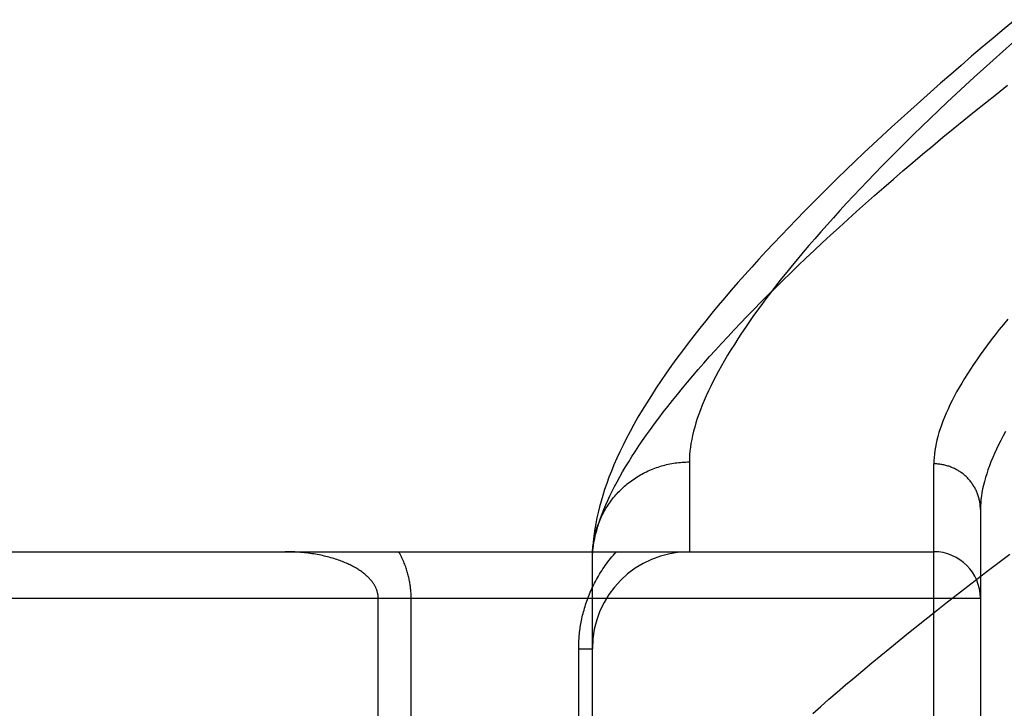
# Model space of a CAD drawing. Header units: inches. Extents: x 0 to 221, y 0 to 143.
# Tile 88 of 256: x 94.269 to 94.903, y 38.72 to 39.163. Entities that reach past the tile are written whole.
import ezdxf

# ---------------------------------------------------------------- set-up
doc = ezdxf.new("R2010")
doc.units = ezdxf.units.IN
doc.header["$LTSCALE"] = 12.142857
doc.header["$MEASUREMENT"] = 0
doc.linetypes.add('HIDDEN', pattern=[0.2, 0.1, -0.1])
doc.layers.add('RIGHTHAND_DOOR_ASSEMBLY', color=7, linetype='CONTINUOUS')

msp = doc.modelspace()

# ---------------------------------------------------------------- linework, layer by layer
at = {"layer": 'RIGHTHAND_DOOR_ASSEMBLY', "color": 8, "linetype": 'HIDDEN'}
for p, q in [((94.70047, 38.8784), (94.70047, 38.82059)), ((94.85797, 37.76402), (94.85797, 38.87716)), ((94.88797, 38.84777), (94.88797, 37.79341)), ((93.79597, 38.82059), (94.85797, 38.82059)), ((94.63797, 38.81721), (94.63802, 38.8196)), ((94.63797, 38.47684), (94.63797, 38.81721)), ((93.79597, 38.79059), (94.88797, 38.79059)), ((94.50004, 38.54196), (94.50004, 38.79059)), ((94.52125, 38.51857), (94.52125, 38.79059)), ((94.62918, 38.75809), (94.63797, 38.75809)), ((94.62918, 38.47684), (94.62918, 38.75809))]:
    msp.add_line(p, q, dxfattribs=at)
for points in [[(94.91035, 39.16328), (94.9032, 39.15734), (94.89614, 39.15143), (94.88918, 39.14554), (94.8823, 39.13969), (94.87553, 39.13387), (94.86884, 39.12808), (94.86225, 39.12232), (94.85575, 39.11659), (94.84935, 39.11089), (94.84304, 39.10523), (94.83683, 39.0996), (94.8307, 39.094), (94.82468, 39.08844), (94.81874, 39.08291), (94.8129, 39.07742), (94.80715, 39.07196), (94.80149, 39.06653), (94.79593, 39.06114), (94.79045, 39.05578), (94.78507, 39.05045), (94.77978, 39.04516), (94.77458, 39.0399), (94.76947, 39.03467), (94.76445, 39.02948), (94.75952, 39.02432), (94.75468, 39.01919), (94.74992, 39.01409), (94.74526, 39.00902), (94.74068, 39.00398), (94.73619, 38.99896), (94.73178, 38.99397), (94.72746, 38.989), (94.72323, 38.98406), (94.71908, 38.97914), (94.71503, 38.97425), (94.71105, 38.96938), (94.70717, 38.96453), (94.70337, 38.9597), (94.69966, 38.95489), (94.69603, 38.95008), (94.69248, 38.94528), (94.68901, 38.94048), (94.68562, 38.93567), (94.68231, 38.93087), (94.6791, 38.92607), (94.67599, 38.92128), (94.67299, 38.91654), (94.67012, 38.91183), (94.66737, 38.90718), (94.66475, 38.90259), (94.66228, 38.89807), (94.65994, 38.89363), (94.65773, 38.88926), (94.65566, 38.88497), (94.65372, 38.88075), (94.65191, 38.8766), (94.65023, 38.87253), (94.64866, 38.86853), (94.64722, 38.86459), (94.64589, 38.86072), (94.64467, 38.85691), (94.64357, 38.85317), (94.64257, 38.84949), (94.64168, 38.84588), (94.64089, 38.84232), (94.64021, 38.83884), (94.63962, 38.83542), (94.63912, 38.83208), (94.63872, 38.82882), (94.6384, 38.82565), (94.63817, 38.82256), (94.63802, 38.8196)], [(94.9086, 39.14831), (94.9023, 39.14273), (94.8961, 39.13719), (94.89, 39.13168), (94.884, 39.12622), (94.8781, 39.12081), (94.8723, 39.11543), (94.86661, 39.1101), (94.86102, 39.10482), (94.85552, 39.09957), (94.85013, 39.09438), (94.84484, 39.08923), (94.83965, 39.08413), (94.83457, 39.07907), (94.82958, 39.07406), (94.82469, 39.0691), (94.8199, 39.06419), (94.81521, 39.05933), (94.81063, 39.05452), (94.80614, 39.04975), (94.80175, 39.04504), (94.79745, 39.04037), (94.79326, 39.03576), (94.78916, 39.03119), (94.78516, 39.02668), (94.78126, 39.02222), (94.77746, 39.0178), (94.77375, 39.01344), (94.77014, 39.00913), (94.76662, 39.00487), (94.7632, 39.00067), (94.75987, 38.99651), (94.75664, 38.9924), (94.75351, 38.98835), (94.75046, 38.98435), (94.74751, 38.98039), (94.74466, 38.97649), (94.74189, 38.97265), (94.73922, 38.96885), (94.73664, 38.9651), (94.73416, 38.96141), (94.73176, 38.95777), (94.72946, 38.95417), (94.72724, 38.95063), (94.72512, 38.94714), (94.72308, 38.9437), (94.72114, 38.94031), (94.71928, 38.93698), (94.71752, 38.93369), (94.71584, 38.93045), (94.71425, 38.92727), (94.71275, 38.92413), (94.71134, 38.92105), (94.71002, 38.91801), (94.70878, 38.91503), (94.70763, 38.91209), (94.70656, 38.90921), (94.70559, 38.90637), (94.70469, 38.90359), (94.70389, 38.90085), (94.70317, 38.89816), (94.70253, 38.89552), (94.70198, 38.89293), (94.70152, 38.89039), (94.70114, 38.88789), (94.70085, 38.88545), (94.70064, 38.88305), (94.70051, 38.8807), (94.70047, 38.8784)], [(94.63797, 38.81721), (94.63811, 38.8195), (94.63833, 38.82184), (94.63864, 38.82423), (94.63904, 38.82666), (94.63953, 38.82914), (94.64011, 38.83167), (94.64077, 38.83424), (94.64152, 38.83687), (94.64236, 38.83953), (94.64329, 38.84225), (94.64431, 38.84501), (94.64541, 38.84783), (94.64661, 38.85069), (94.64789, 38.85359), (94.64927, 38.85655), (94.65073, 38.85955), (94.65228, 38.8626), (94.65393, 38.8657), (94.65566, 38.86885), (94.65749, 38.87205), (94.6594, 38.87529), (94.66141, 38.87859), (94.66351, 38.88193), (94.6657, 38.88532), (94.66799, 38.88876), (94.67036, 38.89225), (94.67283, 38.89579), (94.6754, 38.89938), (94.67805, 38.90301), (94.6808, 38.9067), (94.68364, 38.91043), (94.68658, 38.91422), (94.68961, 38.91805), (94.69274, 38.92193), (94.69596, 38.92586), (94.69927, 38.92984), (94.70269, 38.93387), (94.70619, 38.93794), (94.7098, 38.94207), (94.7135, 38.94624), (94.7173, 38.95047), (94.72119, 38.95474), (94.72518, 38.95906), (94.72927, 38.96343), (94.73346, 38.96784), (94.73774, 38.97231), (94.74213, 38.97682), (94.74661, 38.98138), (94.75119, 38.98598), (94.75587, 38.99064), (94.76065, 38.99534), (94.76553, 39.00009), (94.77051, 39.00488), (94.77559, 39.00972), (94.78077, 39.01461), (94.78605, 39.01954), (94.79143, 39.02451), (94.79691, 39.02953), (94.80249, 39.03459), (94.80817, 39.0397), (94.81395, 39.04485), (94.81983, 39.05004), (94.82581, 39.05527), (94.8319, 39.06055), (94.83808, 39.06586), (94.84437, 39.07121), (94.85075, 39.07661), (94.85724, 39.08204), (94.86383, 39.08751), (94.87051, 39.09301), (94.8773, 39.09855), (94.88418, 39.10413), (94.89117, 39.10974), (94.89825, 39.11538), (94.90543, 39.12106)], [(94.90559, 38.97043), (94.90279, 38.96701), (94.90007, 38.96364), (94.89745, 38.9603), (94.89491, 38.95701), (94.89245, 38.95375), (94.89009, 38.95054), (94.88781, 38.94737), (94.88561, 38.94424), (94.88351, 38.94115), (94.88148, 38.9381), (94.87955, 38.93509), (94.87769, 38.93212), (94.87593, 38.9292), (94.87424, 38.92631), (94.87265, 38.92347), (94.87113, 38.92067), (94.8697, 38.91791), (94.86835, 38.91519), (94.86709, 38.91251), (94.86591, 38.90987), (94.86481, 38.90727), (94.86379, 38.90471), (94.86286, 38.9022), (94.86201, 38.89972), (94.86124, 38.89729), (94.86055, 38.89489), (94.85994, 38.89254), (94.85942, 38.89022), (94.85898, 38.88795), (94.85861, 38.88571), (94.85833, 38.88352), (94.85813, 38.88136), (94.85801, 38.87924), (94.85797, 38.87716)], [(94.9042, 38.89806), (94.9026, 38.89514), (94.90109, 38.89227), (94.89966, 38.88944), (94.89832, 38.88665), (94.89706, 38.88391), (94.89588, 38.8812), (94.89478, 38.87854), (94.89377, 38.87592), (94.89284, 38.87335), (94.89199, 38.87081), (94.89122, 38.86832), (94.89054, 38.86587), (94.88993, 38.86346), (94.88941, 38.8611), (94.88897, 38.85877), (94.88861, 38.85649), (94.88833, 38.85425), (94.88813, 38.85205), (94.88801, 38.84989), (94.88797, 38.84777)], [(94.63806, 38.82056), (94.63813, 38.82167), (94.63823, 38.82279), (94.63834, 38.8239), (94.63848, 38.82501), (94.63863, 38.82612), (94.63881, 38.82722), (94.63901, 38.82832), (94.63922, 38.82942), (94.63946, 38.83051), (94.63972, 38.8316), (94.64, 38.83268), (94.6403, 38.83376), (94.64062, 38.83484), (94.64096, 38.8359), (94.64131, 38.83696), (94.64169, 38.83802), (94.64209, 38.83907), (94.64251, 38.84011), (94.64295, 38.84114), (94.6434, 38.84216), (94.64388, 38.84318), (94.64437, 38.84419), (94.64488, 38.84519), (94.64541, 38.84618), (94.64596, 38.84716), (94.64653, 38.84813), (94.64712, 38.84909), (94.64772, 38.85003), (94.64834, 38.85097), (94.64898, 38.8519), (94.64964, 38.85281), (94.65031, 38.85372), (94.651, 38.85461), (94.6517, 38.85549), (94.65243, 38.85635), (94.65317, 38.8572), (94.65392, 38.85804), (94.65469, 38.85887), (94.65547, 38.85968), (94.65627, 38.86048), (94.65709, 38.86126), (94.65792, 38.86203), (94.65876, 38.86278), (94.65962, 38.86352), (94.66049, 38.86424), (94.66137, 38.86495), (94.66227, 38.86564), (94.66318, 38.86632), (94.6641, 38.86698), (94.66504, 38.86762), (94.66598, 38.86824), (94.66694, 38.86885), (94.66791, 38.86944), (94.66889, 38.87002), (94.66988, 38.87057), (94.67088, 38.87111), (94.67189, 38.87163), (94.67291, 38.87213), (94.67394, 38.87262), (94.67498, 38.87308), (94.67602, 38.87353), (94.67708, 38.87396), (94.67814, 38.87436), (94.67921, 38.87475), (94.68029, 38.87513), (94.68137, 38.87548), (94.68246, 38.87581), (94.68356, 38.87612), (94.68466, 38.87641), (94.68577, 38.87669), (94.68688, 38.87694), (94.68799, 38.87717), (94.68912, 38.87739), (94.69024, 38.87758), (94.69137, 38.87775), (94.6925, 38.8779), (94.69363, 38.87804), (94.69477, 38.87815), (94.69591, 38.87824), (94.69704, 38.87831), (94.69818, 38.87836), (94.69933, 38.87839), (94.70047, 38.8784)], [(94.88797, 38.84777), (94.88796, 38.84841), (94.88794, 38.84905), (94.8879, 38.84969), (94.88785, 38.85033), (94.88779, 38.85097), (94.88771, 38.85161), (94.88762, 38.85224), (94.88751, 38.85288), (94.88739, 38.85351), (94.88726, 38.85413), (94.88711, 38.85476), (94.88695, 38.85538), (94.88677, 38.856), (94.88658, 38.85661), (94.88638, 38.85722), (94.88616, 38.85782), (94.88593, 38.85842), (94.88568, 38.85902), (94.88543, 38.85961), (94.88516, 38.86019), (94.88487, 38.86077), (94.88458, 38.86134), (94.88427, 38.86191), (94.88395, 38.86247), (94.88361, 38.86302), (94.88327, 38.86356), (94.88291, 38.8641), (94.88254, 38.86463), (94.88216, 38.86515), (94.88177, 38.86566), (94.88136, 38.86617), (94.88095, 38.86666), (94.88052, 38.86715), (94.88009, 38.86763), (94.87964, 38.86809), (94.87918, 38.86855), (94.87871, 38.869), (94.87824, 38.86944), (94.87775, 38.86987), (94.87725, 38.87028), (94.87675, 38.87069), (94.87623, 38.87109), (94.87571, 38.87147), (94.87517, 38.87185), (94.87463, 38.87221), (94.87409, 38.87256), (94.87353, 38.8729), (94.87297, 38.87322), (94.8724, 38.87354), (94.87182, 38.87384), (94.87124, 38.87413), (94.87065, 38.87441), (94.87005, 38.87467), (94.86945, 38.87492), (94.86884, 38.87516), (94.86823, 38.87539), (94.86761, 38.8756), (94.86699, 38.8758), (94.86636, 38.87599), (94.86573, 38.87616), (94.8651, 38.87632), (94.86446, 38.87646), (94.86382, 38.8766), (94.86318, 38.87671), (94.86253, 38.87682), (94.86188, 38.87691), (94.86123, 38.87699), (94.86058, 38.87705), (94.85993, 38.8771), (94.85928, 38.87713), (94.85862, 38.87715), (94.85797, 38.87716)], [(94.50004, 38.79059), (94.50004, 38.79093), (94.50003, 38.79126), (94.50001, 38.79159), (94.49998, 38.79192), (94.49995, 38.79226), (94.49991, 38.79259), (94.49986, 38.79293), (94.4998, 38.79327), (94.49974, 38.79361), (94.49966, 38.79395), (94.49958, 38.79429), (94.49949, 38.79464), (94.49939, 38.79499), (94.49928, 38.79534), (94.49917, 38.79569), (94.49904, 38.79605), (94.4989, 38.7964), (94.49876, 38.79677), (94.4986, 38.79713), (94.49843, 38.7975), (94.49825, 38.79787), (94.49806, 38.79824), (94.49785, 38.79862), (94.49764, 38.799), (94.49741, 38.79938), (94.49716, 38.79977), (94.4969, 38.80016), (94.49663, 38.80056), (94.49635, 38.80095), (94.49605, 38.80135), (94.49574, 38.80175), (94.49541, 38.80214), (94.49507, 38.80254), (94.49472, 38.80294), (94.49435, 38.80334), (94.49397, 38.80374), (94.49357, 38.80414), (94.49316, 38.80454), (94.49273, 38.80494), (94.49229, 38.80534), (94.49182, 38.80575), (94.49133, 38.80615), (94.49083, 38.80656), (94.49031, 38.80697), (94.48977, 38.80737), (94.48922, 38.80778), (94.48865, 38.80818), (94.48806, 38.80858), (94.48746, 38.80897), (94.48683, 38.80937), (94.48619, 38.80976), (94.48553, 38.81015), (94.48486, 38.81054), (94.48416, 38.81092), (94.48345, 38.8113), (94.48271, 38.81168), (94.48196, 38.81205), (94.48119, 38.81242), (94.4804, 38.81279), (94.47959, 38.81315), (94.47877, 38.81351), (94.47792, 38.81386), (94.47706, 38.8142), (94.47617, 38.81454), (94.47527, 38.81487), (94.47435, 38.8152), (94.47341, 38.81552), (94.47245, 38.81584), (94.47148, 38.81614), (94.47049, 38.81644), (94.46948, 38.81673), (94.46845, 38.81701), (94.4674, 38.81729), (94.46634, 38.81755), (94.46527, 38.81781), (94.46417, 38.81806), (94.46306, 38.81829), (94.46194, 38.81852), (94.46081, 38.81874), (94.45965, 38.81894), (94.45849, 38.81914), (94.45732, 38.81932), (94.45613, 38.81949), (94.45493, 38.81965), (94.45372, 38.8198), (94.45251, 38.81994), (94.45128, 38.82006), (94.45005, 38.82017), (94.44881, 38.82027), (94.44757, 38.82035), (94.44632, 38.82043), (94.44507, 38.82048), (94.44381, 38.82053), (94.44256, 38.82056), (94.4413, 38.82058), (94.44004, 38.82059)], [(94.52125, 38.79059), (94.52125, 38.79126), (94.52124, 38.79194), (94.52122, 38.79261), (94.52119, 38.79329), (94.52116, 38.79398), (94.52112, 38.79466), (94.52107, 38.79535), (94.52101, 38.79604), (94.52094, 38.79674), (94.52086, 38.79744), (94.52078, 38.79814), (94.52068, 38.79885), (94.52058, 38.79956), (94.52047, 38.80027), (94.52035, 38.80099), (94.52021, 38.80172), (94.52007, 38.80245), (94.51992, 38.80318), (94.51975, 38.80392), (94.51958, 38.80466), (94.51939, 38.80542), (94.51919, 38.80618), (94.51898, 38.80694), (94.51876, 38.80772), (94.51852, 38.8085), (94.51827, 38.80929), (94.518, 38.81008), (94.51772, 38.81088), (94.51742, 38.81168), (94.51712, 38.81249), (94.51679, 38.8133), (94.51645, 38.81411), (94.5161, 38.81492), (94.51573, 38.81574), (94.51535, 38.81655), (94.51495, 38.81736), (94.51454, 38.81817), (94.51411, 38.81898), (94.51367, 38.81979), (94.51322, 38.82059)], [(94.62918, 38.75809), (94.62919, 38.75916), (94.62921, 38.76022), (94.62924, 38.76128), (94.62928, 38.76233), (94.62933, 38.76339), (94.6294, 38.76446), (94.62948, 38.76552), (94.62957, 38.76659), (94.62968, 38.76766), (94.6298, 38.76874), (94.62993, 38.76981), (94.63007, 38.77089), (94.63023, 38.77197), (94.6304, 38.77306), (94.63059, 38.77415), (94.63078, 38.77524), (94.631, 38.77634), (94.63123, 38.77744), (94.63147, 38.77855), (94.63173, 38.77966), (94.632, 38.78077), (94.6323, 38.78189), (94.6326, 38.78302), (94.63293, 38.78415), (94.63327, 38.78529), (94.63363, 38.78643), (94.634, 38.78757), (94.6344, 38.78872), (94.63481, 38.78987), (94.63524, 38.79103), (94.63569, 38.79219), (94.63616, 38.79334), (94.63665, 38.7945), (94.63716, 38.79566), (94.63768, 38.79682), (94.63822, 38.79798), (94.63879, 38.79914), (94.63937, 38.8003), (94.63997, 38.80145), (94.64059, 38.8026), (94.64124, 38.80375), (94.6419, 38.8049), (94.64259, 38.80605), (94.64329, 38.80719), (94.64402, 38.80834), (94.64476, 38.80947), (94.64553, 38.81061), (94.64633, 38.81174), (94.64714, 38.81286), (94.64798, 38.81398), (94.64884, 38.8151), (94.64972, 38.81621), (94.65062, 38.81731), (94.65155, 38.81841), (94.65251, 38.8195), (94.65349, 38.82059)], [(94.77999, 38.71645), (94.78514, 38.72097), (94.79039, 38.72553), (94.79572, 38.73014), (94.80115, 38.73478), (94.80666, 38.73946), (94.81227, 38.74417), (94.81796, 38.74893), (94.82375, 38.75372), (94.82962, 38.75855), (94.83558, 38.76341), (94.84164, 38.76831), (94.84778, 38.77324), (94.85401, 38.77821), (94.86033, 38.78321), (94.86673, 38.78825), (94.87323, 38.79332), (94.87981, 38.79842), (94.88648, 38.80355), (94.89323, 38.80871), (94.90007, 38.8139), (94.90699, 38.81912)]]:
    msp.add_lwpolyline(points, dxfattribs=at)
for centre, radius, start, end in [((94.70047, 38.75809), 0.0625, 90, 180), ((94.85797, 38.79059), 0.03, 0, 90)]:
    msp.add_arc(centre, radius, start, end, dxfattribs=at)

doc.saveas('drawing.dxf')
